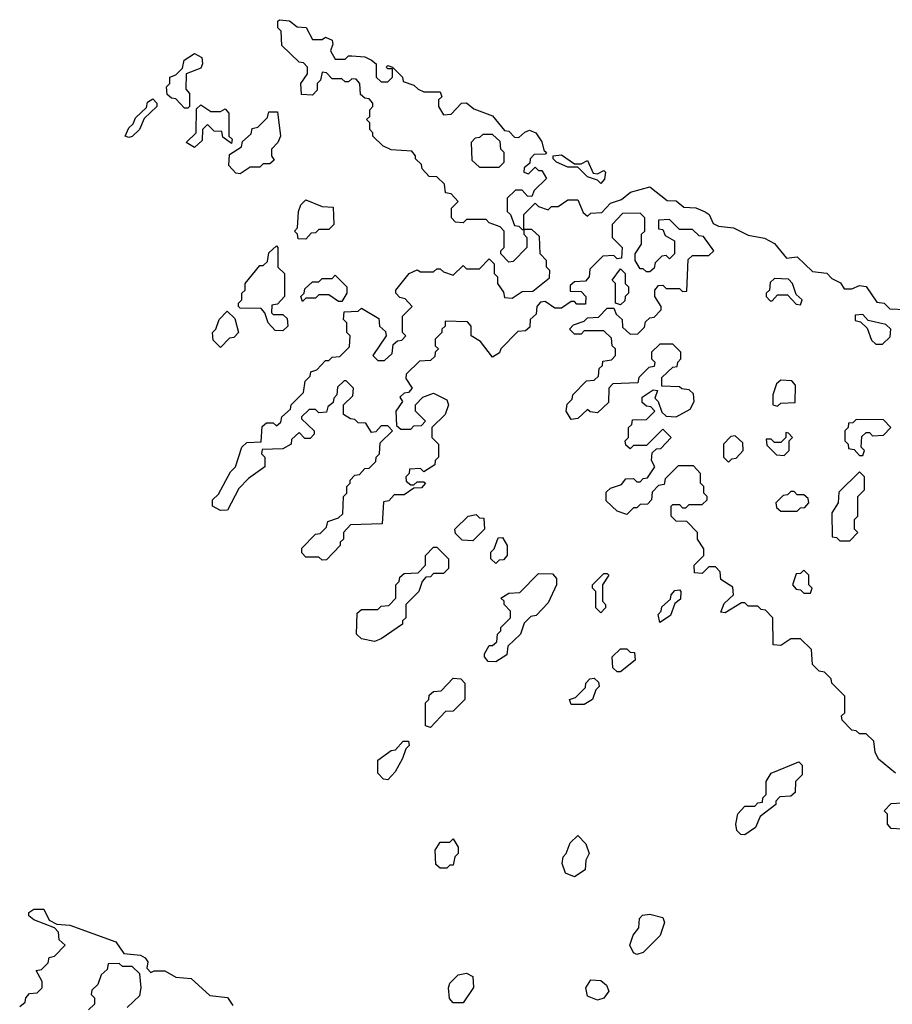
# Model space of a CAD drawing. Extents: x 2708302 to 2968450, y 494490 to 722710.
# Tile 218 of 256: x 2857182 to 2859845, y 702095 to 705100. Entities that reach past the tile are written whole.
import ezdxf

# ---------------------------------------------------------------- set-up
doc = ezdxf.new("R2010")
doc.units = 0

msp = doc.modelspace()

# ---------------------------------------------------------------- linework, layer by layer
at = {"layer": '0CON20XD'}
for points in [[(2859238.3, 703958.3), (2859225, 703970), (2859203, 703973), (2859195, 703980), (2859141.7, 703981.7), (2859141.7, 704008.3), (2859175, 704040), (2859188.3, 704041.7), (2859190, 704055), (2859200, 704065), (2859200, 704085), (2859175, 704110), (2859135, 704110), (2859110, 704085), (2859110, 704065), (2859120, 704055), (2859118.3, 704041.7), (2859101.7, 704038.3), (2859071.7, 704008.3), (2859068.3, 703991.7), (2858991.7, 703988.3), (2858980, 703975), (2858978.3, 703931.7), (2858945, 703900), (2858923, 703903), (2858915, 703910), (2858885, 703882.5), (2858865, 703880), (2858850, 703905), (2858853, 703927), (2858868.3, 703941.7), (2858870, 703955), (2858911.7, 703998.3), (2858935, 704000), (2858948.3, 704011.7), (2858950, 704035), (2858960, 704045), (2858961.7, 704058.3), (2858988.3, 704061.7), (2859000, 704075), (2859000, 704095), (2858990, 704105), (2858988.3, 704128.3), (2858965, 704150), (2858905, 704150), (2858895, 704140), (2858875, 704140), (2858860, 704155), (2858871.7, 704168.3), (2858905, 704180), (2858915, 704190), (2858948.3, 704191.7), (2858975, 704220), (2858995, 704220), (2859001.7, 704201.7), (2859020, 704185), (2859021.7, 704161.7), (2859045, 704140), (2859068.3, 704141.7), (2859088.3, 704161.7), (2859091.7, 704178.3), (2859105, 704190), (2859118.3, 704191.7), (2859140, 704215), (2859140, 704225), (2859120, 704255), (2859120, 704275), (2859131.7, 704288.3), (2859145, 704290), (2859155, 704280), (2859195, 704280), (2859205, 704270), (2859218.3, 704271.7), (2859221.7, 704368.3), (2859235, 704380), (2859285, 704380), (2859300, 704395), (2859268.3, 704438.3), (2859255, 704440), (2859235, 704460), (2859195, 704460), (2859165, 704490), (2859131.7, 704488.3), (2859131.7, 704461.7), (2859145, 704460), (2859151.7, 704441.7), (2859180, 704425), (2859180, 704385), (2859165, 704370), (2859155, 704380), (2859141.7, 704378.3), (2859121.7, 704358.3), (2859118.3, 704341.7), (2859105, 704330), (2859095, 704330), (2859085, 704340), (2859075, 704340), (2859060, 704365), (2859060, 704385), (2859080, 704415), (2859080, 704445), (2859090, 704455), (2859090, 704495), (2859075, 704510), (2859021.7, 704508.3), (2858990, 704475), (2858990, 704435), (2859020, 704405), (2859018.3, 704371.7), (2859005, 704370), (2858995, 704380), (2858961.7, 704378.3), (2858921.7, 704338.3), (2858920, 704315), (2858908.3, 704301.7), (2858875, 704300), (2858861.7, 704288.3), (2858861.7, 704271.7), (2858895, 704270), (2858910, 704255), (2858908.3, 704231.7), (2858881.7, 704231.7), (2858875, 704240), (2858865, 704240), (2858835, 704220), (2858815, 704220), (2858785, 704240), (2858771.7, 704238.3), (2858760, 704225), (2858758.3, 704201.7), (2858740, 704185), (2858738.3, 704161.7), (2858725, 704150), (2858701.7, 704148.3), (2858650, 704095), (2858646.4, 704083.6), (2858625, 704070), (2858588.3, 704118.3), (2858560, 704135), (2858560, 704165), (2858548.3, 704178.3), (2858480, 704180), (2858480, 704165), (2858470, 704155), (2858470, 704145), (2858450, 704125), (2858450, 704105), (2858460, 704095), (2858450, 704085), (2858448.3, 704071.7), (2858435, 704060), (2858401.7, 704058.3), (2858361.7, 704018.3), (2858360, 704005), (2858380, 703975), (2858368.3, 703961.7), (2858355, 703960), (2858341.7, 703948.3), (2858350, 703935), (2858330, 703905), (2858331.7, 703861.7), (2858345, 703850), (2858375, 703850), (2858385, 703860), (2858408.3, 703861.7), (2858420, 703875), (2858390, 703905), (2858390, 703925), (2858411.7, 703948.3), (2858445, 703960), (2858485, 703940), (2858490, 703925), (2858480, 703895), (2858440, 703855), (2858440, 703825), (2858460, 703805), (2858460, 703765), (2858450, 703755), (2858448.3, 703741.7), (2858415, 703720), (2858405, 703730), (2858371.7, 703728.3), (2858370, 703715), (2858360, 703705), (2858361.7, 703691.7), (2858375, 703680), (2858385, 703680), (2858395, 703690), (2858415, 703690), (2858420, 703685), (2858408.3, 703671.7), (2858385, 703670), (2858355, 703650), (2858325, 703650), (2858308.3, 703631.7), (2858291.7, 703628.3), (2858288.3, 703561.7), (2858191.7, 703558.3), (2858170, 703535), (2858170, 703515), (2858160, 703505), (2858160, 703495), (2858118.3, 703451.7), (2858105, 703450), (2858095, 703460), (2858055, 703460), (2858043, 703473), (2858043, 703487), (2858085, 703530), (2858098.3, 703531.7), (2858118.3, 703551.7), (2858121.7, 703568.3), (2858155, 703580), (2858168.3, 703591.7), (2858170, 703645), (2858180, 703655), (2858180, 703675), (2858190, 703685), (2858190, 703695), (2858205, 703710), (2858218.3, 703711.7), (2858235, 703730), (2858248.3, 703731.7), (2858268.3, 703751.7), (2858270, 703765), (2858280, 703775), (2858281.7, 703808.3), (2858320, 703845), (2858305, 703860), (2858285, 703860), (2858268.3, 703841.7), (2858255, 703840), (2858238.3, 703868.3), (2858215, 703870), (2858205, 703880), (2858191.7, 703881.7), (2858170, 703895), (2858170, 703925), (2858198.3, 703951.7), (2858200, 703975), (2858178.3, 703998.3), (2858171.7, 703998.3), (2858151.7, 703978.3), (2858150, 703955), (2858140, 703945), (2858138.3, 703931.7), (2858121.7, 703918.3), (2858118.3, 703901.7), (2858095, 703900), (2858085, 703910), (2858065, 703910), (2858041.7, 703888.3), (2858041.7, 703881.7), (2858080, 703845), (2858080, 703835), (2858068.3, 703821.7), (2858051.7, 703821.7), (2858035, 703840), (2858011.7, 703818.3), (2858010, 703805), (2857985, 703790), (2857921.7, 703788.3), (2857920, 703775), (2857930, 703765), (2857930, 703735), (2857880, 703700), (2857850.7, 703669.3), (2857816.4, 703603.6), (2857795, 703602.5), (2857770, 703615), (2857770, 703635), (2857788.3, 703651.7), (2857825, 703720), (2857840, 703735), (2857860, 703795), (2857875, 703810), (2857918.3, 703811.7), (2857921.7, 703858.3), (2857935, 703870), (2857955, 703870), (2857965, 703860), (2857978.3, 703871.7), (2857981.7, 703888.3), (2858008.3, 703911.7), (2858010, 703925), (2858048.3, 703961.7), (2858053, 703997), (2858068.3, 704011.7), (2858070, 704025), (2858088.3, 704031.7), (2858115, 704060), (2858125, 704060), (2858135, 704070), (2858158.3, 704071.7), (2858188.3, 704101.7), (2858190, 704135), (2858180, 704145), (2858180, 704175), (2858170, 704185), (2858171.7, 704208.3), (2858215, 704210), (2858225, 704220), (2858278.3, 704188.3), (2858280, 704165), (2858298.3, 704148.3), (2858300, 704135), (2858260, 704075), (2858275, 704060), (2858295, 704060), (2858318.3, 704081.7), (2858321.7, 704108.3), (2858335, 704120), (2858348.3, 704121.7), (2858360, 704135), (2858350, 704145), (2858350, 704195), (2858380, 704225), (2858358.3, 704248.3), (2858341.7, 704251.7), (2858330, 704265), (2858330, 704275), (2858370, 704325), (2858395, 704336.7), (2858405, 704330), (2858445, 704330), (2858455, 704340), (2858465, 704340), (2858475, 704330), (2858505, 704320), (2858535, 704350), (2858545, 704340), (2858585, 704340), (2858615, 704370), (2858630, 704355), (2858630, 704325), (2858640, 704315), (2858640, 704295), (2858658.3, 704268.3), (2858661.7, 704251.7), (2858685, 704250), (2858715, 704270), (2858748.3, 704271.7), (2858798.3, 704311.7), (2858800, 704335), (2858790, 704345), (2858790, 704365), (2858770, 704385), (2858768.3, 704438.3), (2858745, 704460), (2858720, 704460), (2858720, 704445), (2858730, 704435), (2858730, 704405), (2858688.3, 704361.7), (2858675, 704360), (2858650, 704385), (2858650, 704395), (2858660, 704405), (2858660, 704455), (2858648.3, 704468.3), (2858615, 704480), (2858605, 704490), (2858545, 704490), (2858535, 704480), (2858511.7, 704481.7), (2858500, 704495), (2858500, 704525), (2858520, 704545), (2858498.3, 704568.3), (2858481.7, 704571.7), (2858478.3, 704598.3), (2858455, 704620), (2858431.7, 704621.7), (2858410, 704645), (2858408.3, 704658.3), (2858390, 704675), (2858390, 704685), (2858378.3, 704698.3), (2858315, 704702.5), (2858290, 704715), (2858260, 704745), (2858260, 704755), (2858250, 704765), (2858250, 704785), (2858240, 704795), (2858250, 704805), (2858250, 704825), (2858260, 704835), (2858260, 704845), (2858248.3, 704858.3), (2858235, 704860), (2858221.7, 704871.7), (2858220, 704905), (2858208.3, 704918.3), (2858195, 704920), (2858185, 704910), (2858175, 704910), (2858165, 704920), (2858135, 704920), (2858118.3, 704938.3), (2858105, 704940), (2858100, 704915), (2858090, 704905), (2858090, 704885), (2858075, 704870), (2858041.7, 704871.7), (2858040, 704905), (2858060, 704935), (2858060, 704955), (2858048.3, 704968.3), (2858035, 704970), (2857981.7, 705021.7), (2857980, 705065), (2857970, 705075), (2857970, 705095), (2857975, 705100), (2858005, 705096.7), (2858028.3, 705078.3), (2858055.7, 705075.7), (2858075, 705040), (2858105, 705040), (2858115, 705046.7), (2858135, 705037.5), (2858137.5, 705025), (2858130, 705005), (2858145, 704980), (2858175, 704980), (2858185, 704990), (2858195, 704990), (2858235, 704986.7), (2858255, 704976.7), (2858270, 704965), (2858270, 704925), (2858285, 704910), (2858305, 704910), (2858320, 704925), (2858320, 704950), (2858305, 704950), (2858300, 704955), (2858305, 704960), (2858320, 704955), (2858350, 704925), (2858351.7, 704911.7), (2858385, 704900), (2858398.3, 704888.3), (2858415, 704880), (2858465, 704880), (2858470, 704865), (2858460, 704855), (2858460, 704835), (2858475, 704810), (2858498.3, 704811.7), (2858530, 704845), (2858545, 704846.7), (2858567.5, 704827.5), (2858625, 704806.2), (2858661.7, 704761.7), (2858675, 704760), (2858691.7, 704741.7), (2858705, 704740), (2858723.3, 704756.7)], [(2857695, 704830), (2857685, 704830), (2857658.3, 704858.3), (2857645, 704860), (2857631.7, 704871.7), (2857630, 704895), (2857640, 704905), (2857640, 704925), (2857658.3, 704931.7), (2857678.3, 704951.7), (2857683.6, 704976.4), (2857715, 704996.7), (2857737.5, 704985), (2857740, 704965), (2857735, 704952.5), (2857690, 704935), (2857688.3, 704888.3), (2857700, 704875), (2857700, 704835), (2857695, 704830)], [(2857515, 704740), (2857503.3, 704745), (2857515, 704770), (2857528.3, 704781.7), (2857535, 704800), (2857568.3, 704831.7), (2857571.7, 704848.3), (2857588.3, 704858.3), (2857600, 704845), (2857600, 704835), (2857561.7, 704798.3), (2857547.5, 704765), (2857525, 704743.3), (2857515, 704740)], [(2857715, 704710), (2857690, 704725), (2857720, 704755), (2857721.7, 704828.3), (2857735, 704840), (2857765, 704820), (2857795, 704820), (2857808.3, 704828.3), (2857820, 704815), (2857820, 704745), (2857830, 704735), (2857828.3, 704721.7), (2857801.7, 704741.7), (2857798.3, 704758.3), (2857775, 704760), (2857755, 704780), (2857740, 704765), (2857738.3, 704731.7), (2857715, 704710)], [(2857855, 704630), (2857841.7, 704631.7), (2857820, 704655), (2857821.7, 704688.3), (2857858.3, 704711.7), (2857861.7, 704728.3), (2857888.3, 704751.7), (2857891.7, 704768.3), (2857908.3, 704771.7), (2857938.3, 704801.7), (2857941.7, 704818.3), (2857968.3, 704818.3), (2857977.5, 704745), (2857970, 704725), (2857950, 704705), (2857950, 704685), (2857958.3, 704671.7), (2857945, 704660), (2857925, 704660), (2857915, 704650), (2857885, 704650), (2857855, 704630)], [(2858645, 704650), (2858660, 704665), (2858660, 704695), (2858650, 704705), (2858648.3, 704728.3), (2858625, 704750), (2858595, 704750), (2858585, 704740), (2858571.7, 704738.3), (2858560, 704725), (2858561.7, 704671.7), (2858585, 704650), (2858645, 704650)], [(2858723.3, 704756.7), (2858737.5, 704762.5), (2858756.7, 704755), (2858775, 704727.5), (2858781.7, 704701.7), (2858790, 704695), (2858785, 704690), (2858751.7, 704688.3), (2858740, 704675), (2858738.3, 704661.7), (2858721.7, 704648.3), (2858720, 704635), (2858735, 704630), (2858755, 704650), (2858765, 704640), (2858775, 704640), (2858790, 704615), (2858751.7, 704578.3), (2858745, 704560), (2858731.7, 704561.7), (2858715, 704580), (2858695, 704580), (2858670, 704555), (2858670, 704515), (2858680, 704505), (2858691.7, 704471.7), (2858705, 704470), (2858715, 704460), (2858720, 704460), (2858720, 704505), (2858755, 704540), (2858765, 704530), (2858795, 704520), (2858805, 704530), (2858825, 704530), (2858855, 704550), (2858885, 704550), (2858901.7, 704511.7), (2858915, 704500), (2858925, 704510), (2858958.3, 704511.7), (2858985, 704540), (2859018.3, 704551.7), (2859046.4, 704573.6), (2859105, 704590), (2859158.3, 704548.3), (2859185, 704546.7), (2859208.3, 704528.3), (2859245, 704526.2), (2859273.6, 704513.6), (2859286.2, 704505), (2859298.3, 704478.3), (2859315, 704470), (2859360, 704465), (2859405, 704442.5), (2859455, 704433.3), (2859485, 704416.7), (2859521.7, 704371.7), (2859555, 704376.2), (2859601.7, 704331.7), (2859645, 704326.7), (2859660, 704310), (2859686.4, 704296.4), (2859698.3, 704278.3), (2859721.7, 704278.3), (2859745, 704288.8), (2859765, 704285.8), (2859797.5, 704237.5), (2859820, 704235), (2859837.5, 704217.5), (2859885, 704216)], [(2858955, 704600), (2858945, 704610), (2858915, 704620), (2858885, 704650), (2858855, 704650), (2858820, 704665), (2858810, 704675), (2858810, 704685), (2858835, 704687.5), (2858875, 704660), (2858895, 704660), (2858915, 704670), (2858931.7, 704631.7), (2858945, 704630), (2858965, 704640), (2858970, 704635), (2858967, 704613), (2858955, 704600)], [(2858055, 704430), (2858031.7, 704431.7), (2858030, 704445), (2858020, 704455), (2858030, 704465), (2858032.5, 704515), (2858040, 704535), (2858055, 704550), (2858105, 704530), (2858138.3, 704528.3), (2858140, 704475), (2858125, 704460), (2858095, 704460), (2858085, 704450), (2858071.7, 704448.3), (2858055, 704430)], [(2857985, 704150), (2857961.7, 704151.7), (2857940, 704175), (2857930, 704205), (2857918.3, 704218.3), (2857855, 704220), (2857850, 704225), (2857850, 704235), (2857860, 704245), (2857860, 704265), (2857870, 704275), (2857870, 704295), (2857915, 704350), (2857925, 704350), (2857938.3, 704361.7), (2857941.7, 704388.3), (2857965, 704410), (2857970, 704405), (2857970, 704345), (2857990, 704325), (2857990, 704255), (2857968.3, 704231.7), (2857951.7, 704228.3), (2857950, 704205), (2857955, 704200), (2857985, 704200), (2857998.3, 704188.3), (2858000, 704165), (2857985, 704150)], [(2858165, 704240), (2858155, 704240), (2858125, 704260), (2858095, 704260), (2858085, 704250), (2858055, 704250), (2858045, 704240), (2858040, 704255), (2858050, 704265), (2858051.7, 704278.3), (2858075, 704300), (2858095, 704300), (2858105, 704310), (2858135, 704310), (2858145, 704320), (2858180, 704285), (2858180, 704265), (2858165, 704240)], [(2859015, 704230), (2859000, 704235), (2859000, 704295), (2858990, 704305), (2859015, 704340), (2859030, 704325), (2859030, 704295), (2859040, 704285), (2859040, 704265), (2859030, 704255), (2859028.3, 704241.7), (2859015, 704230)], [(2859565, 704230), (2859570, 704245), (2859551.7, 704261.7), (2859540, 704295), (2859528.3, 704308.3), (2859485, 704310), (2859471.7, 704298.3), (2859470, 704275), (2859460, 704265), (2859460, 704255), (2859471.7, 704241.7), (2859478.3, 704241.7), (2859495, 704260), (2859525, 704260), (2859551.7, 704231.7), (2859565, 704230)], [(2857795, 704100), (2857771.7, 704121.7), (2857770, 704145), (2857780, 704155), (2857790, 704185), (2857815, 704210), (2857838.3, 704188.3), (2857850, 704145), (2857835, 704130), (2857821.7, 704128.3), (2857795, 704100)], [(2859815, 704110), (2859838.3, 704131.7), (2859840, 704155), (2859825, 704170), (2859771.7, 704181.7), (2859755, 704200), (2859731.7, 704198.3), (2859731.7, 704181.7), (2859748.3, 704178.3), (2859768.3, 704158.3), (2859781.7, 704121.7), (2859795, 704110), (2859815, 704110)], [(2859495, 703920), (2859505, 703930), (2859548.3, 703931.7), (2859550, 703985), (2859538.3, 703998.3), (2859505, 704000), (2859491.7, 703988.3), (2859480, 703955), (2859480, 703925), (2859495, 703920)], [(2859855, 702800), (2859803.3, 702843.3), (2859792.5, 702865), (2859788.3, 702898.3), (2859765, 702920), (2859745, 702920), (2859735, 702930), (2859721.7, 702931.7), (2859691.7, 702961.7), (2859690, 702975), (2859700, 702985), (2859700, 703035), (2859660, 703075), (2859658.3, 703088.3), (2859638.3, 703108.3), (2859621.7, 703111.7), (2859601.7, 703131.7), (2859598.3, 703178.3), (2859565, 703210), (2859535, 703210), (2859505, 703190), (2859481.7, 703191.7), (2859480, 703275), (2859458.3, 703298.3), (2859445, 703300), (2859435, 703310), (2859405, 703310), (2859395, 703320), (2859385, 703320), (2859335, 703290), (2859321.7, 703291.7), (2859331.7, 703318.3), (2859360, 703345), (2859358.3, 703368.3), (2859321.7, 703391.7), (2859320, 703415), (2859305, 703430), (2859285, 703430), (2859265, 703410), (2859241.7, 703411.7), (2859240, 703435), (2859270, 703465), (2859270, 703485), (2859250, 703515), (2859250, 703535), (2859218.3, 703568.3), (2859185, 703570), (2859170, 703585), (2859170, 703615), (2859175, 703620), (2859195, 703620), (2859205, 703610), (2859215, 703610), (2859225, 703620), (2859265, 703620), (2859280, 703635), (2859280, 703645), (2859270, 703655), (2859270, 703675), (2859260, 703685), (2859260, 703715), (2859238.3, 703738.3), (2859191.7, 703738.3), (2859151.7, 703698.3), (2859148.3, 703681.7), (2859131.7, 703678.3), (2859111.7, 703658.3), (2859110, 703635), (2859098.3, 703621.7), (2859075, 703620), (2859065, 703610), (2859055, 703610), (2859035, 703590), (2859005, 703600), (2858971.7, 703631.7), (2858971.7, 703658.3), (2858985, 703670), (2859018.3, 703681.7), (2859031.7, 703698.3), (2859055, 703700), (2859065, 703690), (2859075, 703690), (2859085, 703700), (2859098.3, 703701.7), (2859120, 703735), (2859110, 703755), (2859111.7, 703778.3), (2859125, 703790), (2859138.3, 703791.7), (2859170, 703825), (2859145, 703850), (2859095, 703800), (2859055, 703800), (2859045, 703790), (2859031.7, 703801.7), (2859030, 703815), (2859040, 703825), (2859040, 703855), (2859050, 703865), (2859051.7, 703878.3), (2859095, 703880), (2859120, 703905), (2859108.3, 703918.3), (2859095, 703920), (2859081.7, 703931.7), (2859081.7, 703948.3), (2859115, 703970), (2859128.3, 703968.3), (2859120, 703945), (2859130, 703935), (2859141.7, 703901.7), (2859155, 703890), (2859185, 703887.5), (2859228.3, 703911.7), (2859240, 703935), (2859238.3, 703958.3)], [(2859755, 703770), (2859760, 703785), (2859750, 703795), (2859751.7, 703828.3), (2859765, 703840), (2859775, 703840), (2859785, 703830), (2859818.3, 703831.7), (2859840, 703855), (2859818.3, 703878.3), (2859735, 703880), (2859725, 703870), (2859711.7, 703868.3), (2859710, 703855), (2859700, 703845), (2859700, 703815), (2859710, 703805), (2859711.7, 703791.7), (2859728.3, 703788.3), (2859745, 703770), (2859755, 703770)], [(2859515, 703770), (2859530, 703785), (2859530, 703815), (2859540, 703825), (2859528.3, 703838.3), (2859520, 703840), (2859520, 703825), (2859505, 703810), (2859485, 703810), (2859475, 703820), (2859460, 703820), (2859461.7, 703801.7), (2859491.7, 703771.7), (2859515, 703770)], [(2859345, 703750), (2859355, 703760), (2859368.3, 703761.7), (2859390, 703785), (2859388.3, 703808.3), (2859365, 703830), (2859351.7, 703828.3), (2859330, 703805), (2859330, 703765), (2859345, 703750)], [(2859715, 703510), (2859740, 703535), (2859730, 703545), (2859730, 703575), (2859740, 703585), (2859740, 703645), (2859760, 703665), (2859760, 703705), (2859745, 703720), (2859681.7, 703658.3), (2859680, 703625), (2859660, 703595), (2859661.7, 703521.7), (2859675, 703520), (2859685, 703510), (2859715, 703510)], [(2859555, 703600), (2859565, 703610), (2859578.3, 703611.7), (2859590, 703625), (2859588.3, 703638.3), (2859575, 703650), (2859555, 703650), (2859545, 703660), (2859535, 703660), (2859525, 703650), (2859511.7, 703648.3), (2859490, 703625), (2859491.7, 703611.7), (2859505, 703600), (2859555, 703600)], [(2858565, 703510), (2858531.7, 703511.7), (2858511.7, 703531.7), (2858510, 703545), (2858550, 703585), (2858575, 703590), (2858585, 703580), (2858598.3, 703578.3), (2858600, 703545), (2858565, 703510)], [(2858635, 703440), (2858620, 703455), (2858620, 703475), (2858630, 703485), (2858641.7, 703518.3), (2858655, 703520), (2858670, 703495), (2858670, 703465), (2858658.3, 703451.7), (2858645, 703450), (2858635, 703440)], [(2858265, 703202.5), (2858225, 703210), (2858210, 703225), (2858211.7, 703288.3), (2858225, 703300), (2858275, 703300), (2858285, 703310), (2858308.3, 703311.7), (2858330, 703335), (2858330, 703375), (2858340, 703385), (2858341.7, 703398.3), (2858355, 703410), (2858398.3, 703411.7), (2858420, 703435), (2858420, 703465), (2858445, 703490), (2858455, 703490), (2858490, 703455), (2858490, 703425), (2858475, 703410), (2858445, 703410), (2858435, 703400), (2858421.7, 703398.3), (2858410, 703385), (2858400, 703355), (2858360, 703315), (2858360, 703275), (2858350, 703265), (2858350, 703255), (2858285, 703210), (2858265, 703202.5)], [(2859595, 703350), (2859600, 703365), (2859590, 703375), (2859590, 703405), (2859575, 703420), (2859565, 703410), (2859551.7, 703408.3), (2859540, 703375), (2859551.7, 703361.7), (2859565, 703360), (2859575, 703350), (2859595, 703350)], [(2858635, 703140), (2858611.7, 703141.7), (2858600, 703155), (2858600, 703165), (2858615, 703190), (2858625, 703190), (2858638.3, 703201.7), (2858640, 703225), (2858650, 703235), (2858650, 703245), (2858680, 703275), (2858680, 703295), (2858660, 703315), (2858660, 703325), (2858650, 703335), (2858675, 703350), (2858708.3, 703351.7), (2858765, 703410), (2858808.3, 703408.3), (2858820, 703395), (2858820, 703375), (2858795, 703320), (2858758.3, 703281.7), (2858741.7, 703278.3), (2858721.7, 703258.3), (2858710, 703225), (2858671.7, 703188.3), (2858668.3, 703161.7), (2858635, 703140)], [(2858955, 703290), (2858940, 703305), (2858940, 703355), (2858930, 703365), (2858930, 703375), (2858965, 703410), (2858975, 703410), (2858980, 703405), (2858960, 703375), (2858960, 703325), (2858970, 703315), (2858970, 703305), (2858955, 703290)], [(2859135, 703260), (2859130, 703285), (2859140, 703295), (2859141.7, 703308.3), (2859168.3, 703331.7), (2859170, 703345), (2859181.7, 703358.3), (2859195, 703360), (2859200, 703355), (2859198.3, 703331.7), (2859181.7, 703318.3), (2859168.3, 703281.7), (2859135, 703260)], [(2859015, 703110), (2859005, 703110), (2858991.7, 703121.7), (2858990, 703155), (2859015, 703180), (2859035, 703180), (2859045, 703170), (2859058.3, 703168.3), (2859060, 703145), (2859015, 703110)], [(2858435, 702940), (2858420, 702945), (2858420, 703015), (2858430, 703025), (2858431.7, 703038.3), (2858445, 703050), (2858468.3, 703051.7), (2858505, 703090), (2858528.3, 703088.3), (2858540, 703075), (2858540, 703025), (2858505, 702990), (2858481.7, 702988.3), (2858435, 702940)], [(2858905, 703010), (2858865, 703010), (2858860, 703025), (2858878.3, 703031.7), (2858908.3, 703061.7), (2858910, 703075), (2858921.7, 703088.3), (2858935, 703090), (2858948.3, 703078.3), (2858950, 703065), (2858940, 703055), (2858930, 703025), (2858905, 703010)], [(2858305, 702780), (2858291.7, 702781.7), (2858275, 702800), (2858275, 702840), (2858315, 702870), (2858328.3, 702871.7), (2858351.7, 702898.3), (2858368.3, 702898.3), (2858370, 702885), (2858360, 702875), (2858350, 702845), (2858327.5, 702805), (2858305, 702780)], [(2859395, 702612.5), (2859383, 702613), (2859370, 702625), (2859367.5, 702645), (2859373.9, 702676.1), (2859395, 702700), (2859425, 702700), (2859435, 702710), (2859448.3, 702711.7), (2859450, 702725), (2859460, 702735), (2859460, 702775), (2859475, 702800), (2859560, 702835), (2859570, 702825), (2859570, 702795), (2859550, 702775), (2859548.3, 702741.7), (2859535, 702730), (2859501.7, 702728.3), (2859490, 702715), (2859490, 702705), (2859441.7, 702668.3), (2859427.5, 702635), (2859395, 702612.5)], [(2859875, 702630), (2859841.7, 702631.7), (2859830, 702645), (2859830, 702675), (2859820, 702685), (2859841.7, 702708.3), (2859875, 702710)], [(2858485, 702510), (2858465, 702510), (2858451.7, 702521.7), (2858450, 702565), (2858465, 702590), (2858495, 702590), (2858505, 702600), (2858520, 702575), (2858520, 702555), (2858510, 702545), (2858505, 702520), (2858495, 702520), (2858485, 702510)], [(2858875, 702483.8), (2858847.5, 702495), (2858837.5, 702525), (2858840, 702545), (2858850, 702555), (2858861.7, 702588.3), (2858885, 702610), (2858910, 702585), (2858920, 702555), (2858910, 702535), (2858907.5, 702505), (2858875, 702483.8)], [(2857181.7, 702088.3), (2857198.3, 702101.7), (2857200, 702115), (2857211.7, 702128.3), (2857235, 702130), (2857250, 702145), (2857250, 702165), (2857231.7, 702198.3), (2857248.3, 702201.7), (2857268.3, 702221.7), (2857271.7, 702238.3), (2857288.3, 702241.7), (2857320, 702275), (2857301.7, 702291.7), (2857300, 702315), (2857288.3, 702328.3), (2857225, 702352.5), (2857210, 702365), (2857210, 702375), (2857225, 702385.8), (2857255.4, 702385.4), (2857271.7, 702351.7), (2857295, 702340), (2857335, 702336.2), (2857475, 702285.6), (2857500, 702250), (2857550, 702245), (2857565, 702236.7), (2857572.5, 702225), (2857570, 702205), (2857581.7, 702191.7), (2857592.5, 702197.5), (2857625, 702196.7), (2857658.3, 702178.3), (2857705, 702173.3), (2857761.7, 702121.7), (2857815.8, 702115.8), (2857831.7, 702091.7)], [(2859065, 702247.5), (2859055, 702252.5), (2859043.8, 702275), (2859053.9, 702306.1), (2859071.7, 702328.3), (2859073, 702357), (2859083, 702367), (2859105, 702370), (2859145, 702360), (2859150, 702345), (2859136.7, 702305), (2859085, 702253.3), (2859065, 702247.5)], [(2857510, 702085), (2857548.3, 702121.7), (2857552.5, 702145), (2857548.3, 702188.3), (2857525, 702210), (2857495, 702210), (2857485, 702220), (2857451.7, 702218.3), (2857448.3, 702201.7), (2857430, 702185), (2857420, 702155), (2857401.7, 702138.3), (2857400, 702125), (2857410, 702115), (2857410, 702095), (2857391.7, 702078.3)], [(2858535, 702100), (2858505, 702100), (2858493, 702113), (2858490, 702145), (2858495, 702160), (2858520, 702185), (2858545, 702190), (2858565, 702180), (2858566.4, 702146.4), (2858535, 702100)], [(2858945, 702107.5), (2858915, 702120), (2858910, 702145), (2858925, 702170), (2858955, 702167.5), (2858973, 702153), (2858980, 702135), (2858965, 702113.3), (2858945, 702107.5)]]:
    msp.add_lwpolyline(points, dxfattribs=at)

doc.saveas('drawing.dxf')
